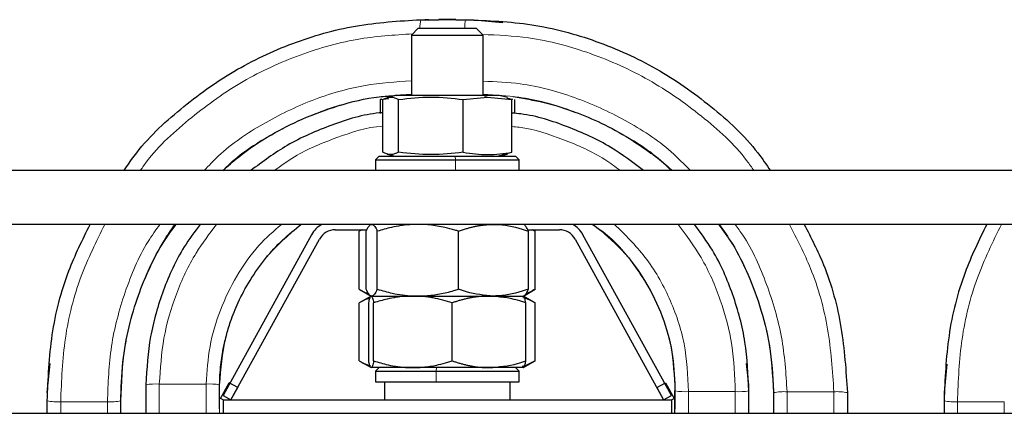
# Paper-space layout 'Blatt2' of a CAD drawing. Header units: millimetres. Extents: x 5 to 418, y 2 to 292.
# Tile 8 of 43: x 98 to 126, y 133 to 144. Entities that reach past the tile are written whole.
import ezdxf

# ---------------------------------------------------------------- set-up
doc = ezdxf.new("R2010")
doc.units = ezdxf.units.MM

psp = doc.layouts.new('Blatt2')

# ---------------------------------------------------------------- linework, layer by layer
at = {"color": 7, "linetype": 'Continuous', "lineweight": 25}
for p, q in [((109.5792, 143.8999), (110.0851, 143.8997)), ((109.8088, 143.8999), (109.694, 143.8999)), ((109.8088, 143.8999), (110.0177, 143.9)), ((110.5533, 143.9002), (110.0847, 143.9002)), ((110.5529, 143.9001), (111.0588, 143.8999)), ((110.6202, 143.8998), (110.8292, 143.8999)), ((110.944, 143.8999), (110.944, 143.8999)), ((111.0588, 143.8999), (111.8689, 143.8196)), ((109.5107, 143.6599), (109.319, 143.4681)), ((109.5107, 143.6599), (111.1272, 143.6599)), ((111.319, 143.4681), (111.1272, 143.6599)), ((109.319, 143.4681), (109.319, 141.7849)), ((109.319, 143.4681), (111.319, 143.4681)), ((111.319, 141.7849), (111.319, 143.4681)), ((108.4453, 141.6706), (108.6883, 141.7026)), ((108.4957, 141.6786), (108.4453, 141.6706)), ((108.4453, 141.6706), (108.4453, 141.2845)), ((108.5177, 140.1991), (108.5177, 141.6706)), ((108.869, 141.7849), (108.6423, 141.7241)), ((111.3214, 141.7849), (108.869, 141.7849)), ((108.9008, 141.7849), (109.319, 141.8165)), ((108.9633, 140.1991), (108.9633, 141.6706)), ((110.7646, 141.6706), (111.4424, 141.738)), ((110.7646, 140.1991), (110.7646, 141.6706)), ((111.319, 141.8205), (111.8436, 141.7864)), ((111.769, 141.7849), (111.3214, 141.7849)), ((111.4424, 141.738), (112.1203, 141.6706)), ((111.9957, 141.7241), (111.769, 141.7849)), ((112.1203, 141.6706), (111.9918, 141.7095)), ((112.0559, 141.6923), (112.1423, 141.6786)), ((112.1203, 140.1991), (112.1203, 141.6706)), ((112.1927, 141.6706), (112.1927, 141.2858)), ((108.419, 140.0849), (108.319, 139.9849)), ((108.319, 139.9849), (108.319, 139.6849)), ((108.319, 139.9849), (110.5477, 139.9849)), ((108.419, 140.0849), (110.5363, 140.0849)), ((108.6423, 140.1456), (108.869, 140.0849)), ((110.5363, 140.0849), (112.219, 140.0849)), ((110.5477, 139.9849), (112.319, 139.9849)), ((111.769, 140.0849), (111.9957, 140.1456)), ((111.9918, 140.1603), (112.1203, 140.1991)), ((112.319, 139.9849), (112.219, 140.0849)), ((112.319, 139.6849), (112.319, 139.9849)), ((138.819, 139.6849), (81.819, 139.6849)), ((138.819, 138.1849), (81.819, 138.1849)), ((106.5367, 137.8961), (104.069, 133.4053)), ((107.194, 138.0349), (108.0741, 138.0349)), ((107.9342, 138.0349), (107.8653, 137.9951)), ((107.9455, 138.0349), (107.8653, 137.9951)), ((107.8653, 136.3747), (107.8653, 137.9951)), ((108.0546, 136.3747), (108.0546, 137.9951)), ((108.3683, 136.3747), (108.3683, 137.9951)), ((110.6327, 136.3747), (110.6327, 137.9951)), ((112.5639, 138.0349), (113.444, 138.0349)), ((112.5834, 136.3747), (112.5834, 137.9951)), ((112.6969, 138.0349), (112.7727, 137.9951)), ((112.7727, 137.9951), (112.7038, 138.0349)), ((112.7727, 136.3747), (112.7727, 137.9951)), ((116.569, 133.4053), (114.1013, 137.8961)), ((104.2881, 133.2849), (106.7558, 137.7757)), ((113.8822, 137.7757), (116.3499, 133.2849)), ((107.8653, 136.3747), (108.194, 136.1849)), ((108.194, 136.1849), (107.8653, 135.9951)), ((108.1974, 136.1849), (109.3618, 136.1849)), ((109.3618, 136.1849), (111.4835, 136.1849)), ((111.4835, 136.1849), (112.444, 136.1849)), ((112.444, 136.1849), (112.7727, 136.3747)), ((112.7727, 135.9951), (112.444, 136.1849)), ((107.8653, 134.3747), (107.8653, 135.9951)), ((108.1283, 134.3747), (108.1283, 135.9951)), ((108.2665, 134.3747), (108.2665, 135.9951)), ((110.4572, 134.3747), (110.4572, 135.9951)), ((112.5097, 134.3747), (112.5097, 135.9951)), ((112.7727, 134.3747), (112.7727, 135.9951)), ((99.1665, 133.4872), (99.2467, 134.2971)), ((107.8653, 134.3747), (108.194, 134.1849)), ((112.444, 134.1849), (112.7727, 134.3747)), ((118.7215, 133.709), (118.6623, 134.3056)), ((124.2448, 134.2872), (124.1665, 133.4872)), ((109.3618, 134.1849), (108.1974, 134.1849)), ((108.419, 134.1849), (108.319, 134.0849)), ((108.319, 134.0849), (108.319, 133.7849)), ((108.319, 134.0849), (110.0051, 134.0849)), ((111.4835, 134.1849), (109.3618, 134.1849)), ((110.0051, 134.0849), (112.319, 134.0849)), ((112.4406, 134.1849), (111.4835, 134.1849)), ((112.319, 134.0849), (112.219, 134.1849)), ((112.319, 133.7849), (112.319, 134.0849)), ((101.9165, 133.709), (101.9165, 132.9099)), ((103.9963, 133.3249), (104.2371, 133.7631)), ((104.4781, 133.6306), (104.2371, 133.7631)), ((108.319, 133.7849), (110.0051, 133.7849)), ((108.569, 133.7849), (108.569, 133.2849)), ((110.0051, 133.7849), (112.319, 133.7849)), ((112.069, 133.2849), (112.069, 133.7849)), ((116.1599, 133.6306), (116.4009, 133.7631)), ((116.4009, 133.7631), (116.6417, 133.3249)), ((103.9732, 133.04), (103.9715, 133.6224)), ((104.069, 133.4053), (104.2881, 133.2849)), ((104.2881, 133.2849), (104.4781, 133.6306)), ((116.1599, 133.6306), (116.3499, 133.2849)), ((116.3499, 133.2849), (116.569, 133.4053)), ((116.6665, 133.6224), (116.6648, 133.04)), ((116.6665, 132.9099), (116.6665, 133.5358)), ((118.7215, 133.6224), (118.7215, 133.6224)), ((118.7215, 132.9099), (118.7215, 133.5358)), ((121.4715, 133.4872), (121.4715, 132.9099)), ((99.1665, 133.3724), (99.1665, 133.3724)), ((99.1665, 132.9099), (99.1665, 133.2576)), ((101.2227, 132.9099), (101.2215, 133.3724)), ((101.2227, 132.9099), (101.2215, 133.3724)), ((104.069, 133.2849), (103.9963, 133.3249)), ((104.069, 133.2849), (116.569, 133.2849)), ((104.069, 133.2849), (104.069, 132.9099)), ((116.569, 133.2849), (116.6417, 133.3249)), ((116.569, 133.2849), (116.569, 132.9099)), ((119.4165, 133.3724), (119.4153, 132.9099)), ((119.4165, 133.3724), (119.4153, 132.9099)), ((119.4165, 133.3724), (119.4153, 132.9099)), ((124.1665, 133.2576), (124.1665, 132.9099)), ((141.569, 132.9099), (79.069, 132.9099))]:
    psp.add_line(p, q, dxfattribs=at)
at = {"color": 7, "linetype": 'Continuous', "lineweight": 18}
for p, q in [((111.0588, 143.8999), (110.944, 143.8999)), ((111.3214, 141.7849), (111.4424, 141.738)), ((110.5363, 140.0849), (110.5477, 139.9849)), ((110.5477, 139.6849), (110.5477, 139.9849)), ((111.711, 140.0849), (112.1203, 140.1991)), ((110.0208, 134.1849), (110.0051, 134.0849)), ((110.0051, 133.7849), (110.0051, 134.0849)), ((102.2915, 133.7277), (102.2915, 132.9099)), ((103.5965, 133.7277), (102.2915, 133.7277)), ((103.5965, 133.7277), (103.5965, 132.9099)), ((103.9715, 133.709), (103.9715, 132.9099)), ((118.7215, 133.6224), (118.7215, 133.709)), ((99.1665, 133.4872), (99.1665, 133.3724)), ((117.0415, 133.5171), (118.3465, 133.5171)), ((117.0415, 132.9099), (117.0415, 133.5171)), ((118.3465, 132.9099), (118.3465, 133.5171)), ((119.4165, 133.4872), (119.4165, 132.9099)), ((121.0965, 133.5119), (119.7915, 133.5119)), ((119.7915, 133.5119), (119.7915, 132.9099)), ((121.0965, 133.5119), (121.0965, 132.9099)), ((124.1665, 133.3724), (124.1665, 133.4872)), ((99.5415, 133.2328), (100.8465, 133.2328)), ((99.5415, 132.9099), (99.5415, 133.2328)), ((100.8465, 132.9099), (100.8465, 133.2328)), ((101.2215, 132.9099), (101.2215, 133.2576)), ((125.8465, 133.2328), (124.5415, 133.2328)), ((124.5415, 133.2328), (124.5415, 132.9099)), ((125.8465, 133.2328), (125.8465, 132.9099))]:
    psp.add_line(p, q, dxfattribs=at)
for centre, radius, start, end in [((110.6208, 143.6786), 1.0649, 168.00564, 181.00625), ((111.8708, 143.6786), 1.0649, 168.00564, 181.00625), ((102.198, 131.8303), 1.8997, 87.17831, 98.52104), ((103.69, 131.8303), 1.8997, 81.47896, 92.82169), ((116.948, 135.4145), 1.8997, 261.47896, 272.82169), ((118.44, 135.4145), 1.8997, 267.17831, 278.52104), ((119.6982, 132.0725), 1.4424, 86.28969, 101.26034), ((121.1898, 132.0725), 1.4424, 78.73966, 93.71031), ((99.4482, 134.6722), 1.4424, 258.73966, 273.71031), ((100.9398, 134.6722), 1.4424, 266.28969, 281.26034), ((124.4482, 134.6722), 1.4424, 258.73966, 273.71031)]:
    psp.add_arc(centre, radius, start, end, dxfattribs=at)
at = {"color": 7, "linetype": 'Continuous', "lineweight": 25}
for centre, radius, start, end in [((107.194, 137.5349), 0.75, 119.92643, 151.21111), ((113.444, 137.5349), 0.75, 28.78889, 60.07357), ((107.194, 137.5349), 0.5, 90, 151.21111), ((113.444, 137.5349), 0.5, 28.78889, 90)]:
    psp.add_arc(centre, radius, start, end, dxfattribs=at)
for points, knots in [([(101.3082, 139.6849), (101.4002, 139.8228), (101.8335, 140.4728), (102.8596, 141.431), (104.3405, 142.5039), (105.9942, 143.2802), (107.7543, 143.7887), (108.9705, 143.8628), (109.5792, 143.8999)], [0, 0, 0, 0, 0.0516564, 0.243435, 0.4326297, 0.6209423, 0.810286, 1, 1, 1, 1]), ([(110.8292, 143.8999), (111.4464, 143.8752), (112.6814, 143.8259), (114.4793, 143.342), (116.1739, 142.5775), (117.6874, 141.51), (118.7531, 140.5271), (119.2128, 139.8516), (119.3262, 139.6849)], [0, 0, 0, 0, 0.1877383, 0.3756242, 0.5632029, 0.7512724, 0.938634, 1, 1, 1, 1]), ([(104.0612, 139.6849), (104.2011, 139.8111), (104.6195, 140.1889), (105.3629, 140.6751), (106.2968, 141.1585), (107.3017, 141.5188), (108.1725, 141.7418), (108.7103, 141.7731), (108.8565, 141.7815)], [0, 0, 0, 0, 0.10599254, 0.317165, 0.49767863, 0.69700272, 0.91761484, 1, 1, 1, 1]), ([(108.5177, 141.6706), (108.592, 141.7043), (108.7405, 141.7717), (108.889, 141.7043), (108.9633, 141.6706)], [0, 0, 0, 0, 0.4999949, 1, 1, 1, 1]), ([(108.9633, 141.6706), (109.2635, 141.7043), (109.8639, 141.7717), (110.4643, 141.7043), (110.7646, 141.6706)], [0, 0, 0, 0, 0.4999949, 1, 1, 1, 1]), ([(112.1562, 141.7518), (112.4453, 141.7036), (113.0304, 141.606), (113.8501, 141.3445), (114.6468, 141.0089), (115.3545, 140.6229), (115.965, 140.2036), (116.3605, 139.9006), (116.5464, 139.7232), (116.5865, 139.6849)], [0, 0, 0, 0, 0.1770579, 0.3583339, 0.5186811, 0.6994538, 0.8445753, 0.9664794, 1, 1, 1, 1]), ([(108.5177, 141.3027), (108.4849, 141.3004), (107.9975, 141.2655), (107.0875, 140.9725), (105.8661, 140.4537), (105.1692, 139.9326), (104.838, 139.6849)], [0, 0, 0, 0, 0.0242901, 0.3604019, 0.695985, 1, 1, 1, 1]), ([(115.791, 139.6849), (115.493, 139.9123), (114.8393, 140.4112), (113.6754, 140.9286), (112.7357, 141.2403), (112.2044, 141.2858), (112.1203, 141.293)], [0, 0, 0, 0, 0.2762412, 0.6060329, 0.9376214, 1, 1, 1, 1]), ([(108.9633, 140.1991), (108.889, 140.1655), (108.7405, 140.0981), (108.592, 140.1655), (108.5177, 140.1991)], [0, 0, 0, 0, 0.4999949, 1, 1, 1, 1]), ([(110.7646, 140.1991), (110.4643, 140.1655), (109.8639, 140.0981), (109.2635, 140.1655), (108.9633, 140.1991)], [0, 0, 0, 0, 0.4999949, 1, 1, 1, 1]), ([(110.7646, 140.1991), (110.9909, 140.1654), (111.4428, 140.0981), (111.8947, 140.1655), (112.1203, 140.1991)], [0, 0, 0, 0, 0.5008729, 1, 1, 1, 1]), ([(99.1665, 133.2576), (99.1929, 133.8737), (99.2459, 135.1066), (99.6674, 136.7802), (100.1517, 137.7592), (100.3623, 138.1849)], [0, 0, 0, 0, 0.3609225, 0.722131, 1, 1, 1, 1]), ([(101.2215, 133.3724), (101.2351, 133.7396), (101.261, 134.4382), (101.4561, 135.4205), (101.7196, 136.2785), (102.0591, 137.0736), (102.3929, 137.7017), (102.6469, 138.0659), (102.7299, 138.1849)], [0, 0, 0, 0, 0.2149626, 0.4090626, 0.5846518, 0.7399705, 0.9150729, 1, 1, 1, 1]), ([(103.4299, 138.1849), (103.2751, 137.9787), (102.8519, 137.4151), (102.3798, 136.3541), (101.9977, 135.058), (101.9436, 134.159), (101.9165, 133.709)], [0, 0, 0, 0, 0.1607286, 0.4392867, 0.7193646, 1, 1, 1, 1]), ([(103.9715, 133.6224), (103.9735, 133.7382), (103.9769, 133.9419), (104.0028, 134.2383), (104.0323, 134.4613), (104.0573, 134.6113), (104.0807, 134.7383), (104.1086, 134.8719), (104.1719, 135.1351), (104.2869, 135.5177), (104.497, 136.0466), (104.817, 136.6456), (105.2347, 137.2319), (105.7126, 137.7571), (106.0683, 138.0452), (106.2406, 138.1849)], [0, 0, 0, 0, 0.0852485, 0.1498415, 0.1960838, 0.214147, 0.2305614, 0.2687562, 0.310971, 0.3872863, 0.4915248, 0.6175271, 0.7527565, 0.8801699, 1, 1, 1, 1]), ([(108.0546, 137.9951), (108.0672, 138.0222), (108.099, 138.0902), (108.1448, 138.1544), (108.1846, 138.1822), (108.2047, 138.1842), (108.2114, 138.1849)], [0, 0, 0, 0, 0.2472841, 0.6209749, 0.8732885, 1, 1, 1, 1]), ([(108.2114, 138.1849), (108.2152, 138.1847), (108.2311, 138.1838), (108.2593, 138.1695), (108.2959, 138.1301), (108.3323, 138.0723), (108.3563, 138.0209), (108.3683, 137.9951)], [0, 0, 0, 0, 0.0700536, 0.300213, 0.5318896, 0.7653138, 1, 1, 1, 1]), ([(109.5005, 138.1849), (109.4736, 138.1847), (109.3144, 138.1834), (109.0664, 138.1602), (108.7149, 138.0958), (108.4985, 138.0329), (108.3683, 137.9951)], [0, 0, 0, 0, 0.0700643, 0.4156211, 0.6482499, 1, 1, 1, 1]), ([(110.6327, 137.9951), (110.5985, 138.0056), (110.4729, 138.044), (110.2062, 138.1132), (109.8981, 138.1652), (109.6459, 138.1833), (109.5369, 138.1845), (109.5005, 138.1849)], [0, 0, 0, 0, 0.0927302, 0.3406716, 0.7154864, 0.9049997, 1, 1, 1, 1]), ([(110.6327, 137.9951), (110.6691, 138.008), (110.742, 138.0338), (110.8461, 138.0664), (110.9446, 138.0942), (111.0375, 138.1173), (111.131, 138.1375), (111.2252, 138.1544), (111.3202, 138.1678), (111.4158, 138.1776), (111.5118, 138.1837), (111.576, 138.1845), (111.608, 138.1849)], [0, 0, 0, 0, 0.1146287, 0.2293253, 0.324881, 0.4204924, 0.5162924, 0.6121654, 0.7088848, 0.8056954, 0.9027962, 1, 1, 1, 1]), ([(111.608, 138.1849), (111.6894, 138.1825), (112.0195, 138.1729), (112.3411, 138.0715), (112.5834, 137.9951)], [0, 0, 0, 0, 0.2465794, 1, 1, 1, 1]), ([(112.5834, 137.9951), (112.5707, 138.0222), (112.539, 138.0902), (112.4932, 138.1544), (112.4534, 138.1822), (112.4333, 138.1842), (112.4266, 138.1849)], [0, 0, 0, 0, 0.2472841, 0.6209749, 0.8732885, 1, 1, 1, 1]), ([(114.3887, 138.1849), (114.6646, 137.955), (115.2247, 137.4883), (115.8669, 136.6033), (116.3329, 135.6373), (116.6151, 134.634), (116.6496, 133.9556), (116.6665, 133.6224)], [0, 0, 0, 0, 0.2034337, 0.4129388, 0.6149827, 0.810909, 1, 1, 1, 1]), ([(118.7215, 133.5358), (118.7038, 133.992), (118.6683, 134.9048), (118.3055, 136.2295), (117.8272, 137.3445), (117.3831, 137.9483), (117.2091, 138.1849)], [0, 0, 0, 0, 0.2744303, 0.5490674, 0.8232705, 1, 1, 1, 1]), ([(117.8949, 138.1849), (118.0202, 138.0082), (118.3311, 137.5697), (118.7255, 136.7662), (119.0965, 135.7656), (119.3623, 134.6175), (119.3979, 133.7989), (119.4165, 133.3724)], [0, 0, 0, 0, 0.1266299, 0.3142071, 0.5213373, 0.750589, 1, 1, 1, 1]), ([(120.2702, 138.1849), (120.4598, 137.8138), (120.9257, 136.9015), (121.3542, 135.3085), (121.4324, 134.0947), (121.4715, 133.4872)], [0, 0, 0, 0, 0.25510713, 0.62719553, 1, 1, 1, 1]), ([(125.3568, 138.1849), (125.1416, 137.7429), (124.6603, 136.7545), (124.2432, 135.0815), (124.1921, 133.866), (124.1665, 133.2576)], [0, 0, 0, 0, 0.28773922, 0.64351806, 1, 1, 1, 1]), ([(107.8653, 136.3747), (107.9396, 136.3326), (108.0238, 136.285), (108.11, 136.2578), (108.1201, 136.2546)], [0, 0, 0, 0, 0.8835327, 1, 1, 1, 1]), ([(108.2114, 136.1849), (108.2077, 136.1851), (108.1979, 136.1856), (108.1697, 136.1954), (108.1268, 136.2359), (108.0845, 136.3089), (108.0606, 136.3615), (108.0546, 136.3747)], [0, 0, 0, 0, 0.0700624, 0.1848929, 0.5318902, 0.8824491, 1, 1, 1, 1]), ([(108.1283, 135.9951), (108.1338, 136.0222), (108.1479, 136.0902), (108.168, 136.1544), (108.1855, 136.1822), (108.1944, 136.1842), (108.1974, 136.1849)], [0, 0, 0, 0, 0.2472841, 0.6209749, 0.8732885, 1, 1, 1, 1]), ([(108.1974, 136.1849), (108.199, 136.1847), (108.206, 136.1838), (108.2185, 136.1695), (108.2346, 136.1301), (108.2506, 136.0723), (108.2612, 136.0209), (108.2665, 135.9951)], [0, 0, 0, 0, 0.0700536, 0.300213, 0.5318896, 0.7653138, 1, 1, 1, 1]), ([(108.3683, 136.3747), (108.3556, 136.3475), (108.3302, 136.2931), (108.2912, 136.2334), (108.2516, 136.1927), (108.2249, 136.1875), (108.2114, 136.1849)], [0, 0, 0, 0, 0.247596, 0.4964892, 0.7473003, 1, 1, 1, 1]), ([(109.3618, 136.1849), (109.3359, 136.1847), (109.1818, 136.1834), (108.9419, 136.1602), (108.6018, 136.0958), (108.3925, 136.0329), (108.2665, 135.9951)], [0, 0, 0, 0, 0.0700643, 0.4156211, 0.6482499, 1, 1, 1, 1]), ([(108.3683, 136.3747), (108.5059, 136.3349), (108.7361, 136.2682), (109.0668, 136.2109), (109.3069, 136.1876), (109.4519, 136.1856), (109.5005, 136.1849)], [0, 0, 0, 0, 0.3716032, 0.6214372, 0.8732922, 1, 1, 1, 1]), ([(110.4572, 135.9951), (110.3688, 136.0222), (110.1917, 136.0765), (109.9656, 136.1264), (109.7359, 136.1636), (109.5493, 136.1822), (109.4088, 136.1842), (109.3618, 136.1849)], [0, 0, 0, 0, 0.247256, 0.4953373, 0.6210181, 0.8733029, 1, 1, 1, 1]), ([(109.5005, 136.1849), (109.5273, 136.1851), (109.5982, 136.1856), (109.8018, 136.1954), (110.1114, 136.2359), (110.4167, 136.3089), (110.5893, 136.3615), (110.6327, 136.3747)], [0, 0, 0, 0, 0.07006241, 0.18489287, 0.53189019, 0.88244906, 1, 1, 1, 1]), ([(111.4835, 136.1849), (111.4407, 136.1843), (111.3552, 136.183), (111.2373, 136.1739), (111.13, 136.1615), (111.0332, 136.1467), (110.9367, 136.1287), (110.8402, 136.1075), (110.744, 136.0834), (110.6479, 136.0565), (110.5523, 136.0272), (110.4889, 136.0058), (110.4572, 135.9951)], [0, 0, 0, 0, 0.12305232, 0.24631467, 0.33983507, 0.43343682, 0.52726511, 0.62116097, 0.71575042, 0.81039319, 0.9051769, 1, 1, 1, 1]), ([(111.608, 136.1849), (111.3537, 136.2077), (111.0234, 136.2374), (110.7057, 136.349), (110.6327, 136.3747)], [0, 0, 0, 0, 0.7702918, 1, 1, 1, 1]), ([(112.5097, 135.9951), (112.4329, 136.0207), (112.0986, 136.1324), (111.7511, 136.1621), (111.4835, 136.1849)], [0, 0, 0, 0, 0.2297082, 1, 1, 1, 1]), ([(112.5834, 136.3747), (112.3411, 136.2983), (112.0195, 136.1969), (111.6894, 136.1873), (111.608, 136.1849)], [0, 0, 0, 0, 0.7534206, 1, 1, 1, 1]), ([(112.4264, 136.1442), (112.4473, 136.1389), (112.5162, 136.1213), (112.632, 136.0717), (112.7257, 136.0207), (112.7727, 135.9951)], [0, 0, 0, 0, 0.177892, 0.5878378, 1, 1, 1, 1]), ([(112.4266, 136.1849), (112.4303, 136.1851), (112.4401, 136.1856), (112.4683, 136.1954), (112.5112, 136.2359), (112.5535, 136.3089), (112.5774, 136.3615), (112.5834, 136.3747)], [0, 0, 0, 0, 0.0700624, 0.1848929, 0.5318902, 0.8824491, 1, 1, 1, 1]), ([(112.5097, 135.9951), (112.5041, 136.0222), (112.4901, 136.0902), (112.47, 136.1544), (112.4524, 136.1822), (112.4436, 136.1842), (112.4406, 136.1849)], [0, 0, 0, 0, 0.2472841, 0.6209749, 0.8732885, 1, 1, 1, 1]), ([(112.7727, 136.3747), (112.7232, 136.347), (112.6392, 136.3), (112.5535, 136.2683), (112.5183, 136.2552)], [0, 0, 0, 0, 0.5895783, 1, 1, 1, 1]), ([(108.1701, 136.132), (108.1393, 136.1221), (108.0363, 136.0893), (107.9357, 136.0339), (107.8653, 135.9951)], [0, 0, 0, 0, 0.29938263, 1, 1, 1, 1]), ([(107.8653, 134.3747), (107.9397, 134.3336), (108.0442, 134.2761), (108.1512, 134.2438), (108.1819, 134.2346)], [0, 0, 0, 0, 0.7129689, 1, 1, 1, 1]), ([(108.1974, 134.1849), (108.1957, 134.1851), (108.1914, 134.1856), (108.179, 134.1954), (108.1601, 134.2359), (108.1415, 134.3089), (108.1309, 134.3615), (108.1283, 134.3747)], [0, 0, 0, 0, 0.0700624, 0.1848929, 0.5318902, 0.8824491, 1, 1, 1, 1]), ([(108.2665, 134.3747), (108.2609, 134.3475), (108.2497, 134.2931), (108.2325, 134.2334), (108.2151, 134.1927), (108.2033, 134.1875), (108.1974, 134.1849)], [0, 0, 0, 0, 0.247596, 0.4964892, 0.7473003, 1, 1, 1, 1]), ([(108.2665, 134.3747), (108.3996, 134.3349), (108.6223, 134.2682), (108.9423, 134.2109), (109.1746, 134.1876), (109.3149, 134.1856), (109.3618, 134.1849)], [0, 0, 0, 0, 0.3716032, 0.6214372, 0.8732922, 1, 1, 1, 1]), ([(109.3618, 134.1849), (109.3878, 134.1851), (109.4989, 134.186), (109.7388, 134.2034), (110.0368, 134.2556), (110.2896, 134.3219), (110.4153, 134.3615), (110.4572, 134.3747)], [0, 0, 0, 0, 0.0700589, 0.2998335, 0.6478355, 0.882455, 1, 1, 1, 1]), ([(110.4572, 134.3747), (110.4885, 134.3641), (110.5511, 134.3429), (110.6457, 134.3139), (110.7409, 134.2872), (110.8368, 134.2631), (110.9335, 134.2417), (111.0308, 134.2235), (111.1287, 134.2085), (111.2368, 134.1959), (111.3551, 134.1867), (111.4407, 134.1855), (111.4835, 134.1849)], [0, 0, 0, 0, 0.093672, 0.18738, 0.2812119, 0.3750932, 0.4695618, 0.5640963, 0.6588497, 0.7536853, 0.8767391, 1, 1, 1, 1]), ([(111.4835, 134.1849), (111.7511, 134.2077), (112.0986, 134.2374), (112.4329, 134.349), (112.5097, 134.3747)], [0, 0, 0, 0, 0.7702918, 1, 1, 1, 1]), ([(112.7727, 134.3747), (112.7231, 134.3478), (112.6237, 134.2939), (112.502, 134.2426), (112.4297, 134.226), (112.4088, 134.2212)], [0, 0, 0, 0, 0.41407831, 0.83032593, 1, 1, 1, 1]), ([(112.4406, 134.1849), (112.4423, 134.1851), (112.4466, 134.1856), (112.459, 134.1954), (112.4779, 134.2359), (112.4965, 134.3089), (112.5071, 134.3615), (112.5097, 134.3747)], [0, 0, 0, 0, 0.0700624, 0.1848929, 0.5318902, 0.8824491, 1, 1, 1, 1])]:
    psp.add_open_spline(points, degree=3, knots=knots, dxfattribs=at)
at = {"color": 7, "linetype": 'Continuous', "lineweight": 18}
for points, knots in [([(110.0851, 143.8997), (110.1498, 143.8997), (110.3282, 143.8996), (110.5066, 143.8997), (110.6202, 143.8998)], [0, 0, 0, 0, 0.3626865, 1, 1, 1, 1]), ([(101.7594, 139.6849), (101.7928, 139.7343), (102.1583, 140.2751), (103.0848, 141.1223), (104.5049, 142.1654), (106.0992, 142.9161), (107.7297, 143.3979), (108.8355, 143.4707), (109.3557, 143.5049)], [0, 0, 0, 0, 0.0203705, 0.2230839, 0.423055, 0.6220998, 0.8222348, 1, 1, 1, 1]), ([(111.299, 143.4881), (111.7284, 143.4698), (112.7532, 143.426), (114.3256, 142.9936), (115.9634, 142.2656), (117.4223, 141.2364), (118.401, 140.3558), (118.8031, 139.7767), (118.8668, 139.6849)], [0, 0, 0, 0, 0.1470164, 0.3508698, 0.5543828, 0.7584398, 0.9617291, 1, 1, 1, 1]), ([(103.5385, 139.6849), (103.67, 139.8247), (104.1509, 140.3364), (105.1677, 141.016), (106.5413, 141.6857), (107.9447, 142.1008), (108.8869, 142.1659), (109.319, 142.1957)], [0, 0, 0, 0, 0.089109, 0.3260428, 0.5619091, 0.7990638, 1, 1, 1, 1]), ([(111.319, 142.1827), (111.6651, 142.168), (112.5299, 142.1314), (113.8764, 141.7649), (115.293, 141.1229), (116.3852, 140.4169), (116.9217, 139.8646), (117.0963, 139.6849)], [0, 0, 0, 0, 0.1608165, 0.4018279, 0.6423997, 0.8836714, 1, 1, 1, 1]), ([(104.0637, 139.6849), (104.1085, 139.7313), (104.4927, 140.1288), (105.3796, 140.6975), (106.6918, 141.3406), (108.0263, 141.7315), (108.9168, 141.7916), (109.319, 141.8187)], [0, 0, 0, 0, 0.033421, 0.2863996, 0.5382493, 0.791472, 1, 1, 1, 1]), ([(111.319, 141.8084), (111.6513, 141.7936), (112.4802, 141.7565), (113.7707, 141.4037), (115.1216, 140.7811), (116.0647, 140.1894), (116.4888, 139.7604), (116.5634, 139.6849)], [0, 0, 0, 0, 0.1723633, 0.4299556, 0.6870632, 0.9449398, 1, 1, 1, 1]), ([(108.5177, 140.9302), (108.5129, 140.9299), (108.0756, 140.898), (107.2371, 140.6205), (106.2161, 140.2102), (105.6801, 139.8197), (105.4949, 139.6849)], [0, 0, 0, 0, 0.0044002, 0.3986628, 0.792286, 1, 1, 1, 1]), ([(115.1458, 139.6849), (115.0017, 139.793), (114.5172, 140.1562), (113.5626, 140.5637), (112.683, 140.8659), (112.1889, 140.9103), (112.1203, 140.9165)], [0, 0, 0, 0, 0.16341758, 0.54935977, 0.93740574, 1, 1, 1, 1]), ([(99.5415, 133.2328), (99.565, 133.8273), (99.6119, 135.0167), (100.0368, 136.7003), (100.5356, 137.7095), (100.7705, 138.1849)], [0, 0, 0, 0, 0.3457854, 0.6918512, 1, 1, 1, 1]), ([(100.8465, 133.2328), (100.864, 133.752), (100.8989, 134.7908), (101.309, 136.2969), (101.7789, 137.4468), (102.1935, 138.0265), (102.3068, 138.1849)], [0, 0, 0, 0, 0.2962541, 0.5927756, 0.8887561, 1, 1, 1, 1]), ([(101.2215, 133.2576), (101.2395, 133.7546), (101.2755, 134.749), (101.6688, 136.1919), (102.159, 137.3581), (102.6052, 137.9722), (102.7598, 138.1849)], [0, 0, 0, 0, 0.2833482, 0.5669624, 0.8500414, 1, 1, 1, 1]), ([(103.8888, 138.1849), (103.6896, 137.924), (103.2323, 137.3249), (102.7386, 136.245), (102.3731, 135.0111), (102.3187, 134.1558), (102.2915, 133.7277)], [0, 0, 0, 0, 0.2038179, 0.4680758, 0.7337755, 1, 1, 1, 1]), ([(105.6982, 138.1849), (105.4794, 137.9956), (104.994, 137.5759), (104.4292, 136.751), (103.9673, 135.8034), (103.6678, 134.7839), (103.6203, 134.08), (103.5965, 133.7277)], [0, 0, 0, 0, 0.1703265, 0.3777769, 0.5843021, 0.7919503, 1, 1, 1, 1]), ([(106.2426, 138.1849), (105.9286, 137.9163), (105.2796, 137.3611), (104.5697, 136.2689), (104.0796, 135.03), (104.0076, 134.1503), (103.9715, 133.709)], [0, 0, 0, 0, 0.237965, 0.4919459, 0.7450849, 1, 1, 1, 1]), ([(116.6665, 133.5358), (116.646, 133.9547), (116.605, 134.7938), (116.2006, 136.0008), (115.5505, 137.0757), (114.9137, 137.8229), (114.454, 138.1167), (114.3474, 138.1849)], [0, 0, 0, 0, 0.2322726, 0.4652304, 0.697359, 0.9297958, 1, 1, 1, 1]), ([(117.0415, 133.5171), (117.021, 133.964), (116.98, 134.8593), (116.5456, 136.1387), (115.8938, 137.2886), (115.2755, 137.893), (114.9768, 138.1849)], [0, 0, 0, 0, 0.2540555, 0.5088876, 0.7627813, 1, 1, 1, 1]), ([(118.3465, 133.5171), (118.3308, 133.9513), (118.2994, 134.8201), (117.9602, 136.0833), (117.4623, 137.2305), (116.9808, 137.8822), (116.7572, 138.1849)], [0, 0, 0, 0, 0.2586471, 0.5174966, 0.7759252, 1, 1, 1, 1]), ([(117.8803, 138.1849), (118.0056, 138.0171), (118.4223, 137.4595), (118.9031, 136.366), (119.325, 134.9566), (119.386, 133.9773), (119.4165, 133.4872)], [0, 0, 0, 0, 0.1249967, 0.4154179, 0.7074311, 1, 1, 1, 1]), ([(118.3404, 138.1849), (118.4144, 138.0847), (118.7902, 137.576), (119.2457, 136.5152), (119.6934, 135.0467), (119.7588, 134.0238), (119.7915, 133.5119)], [0, 0, 0, 0, 0.0752649, 0.3821916, 0.6908028, 1, 1, 1, 1]), ([(119.8553, 138.1849), (120.0646, 137.78), (120.5431, 136.8543), (120.9794, 135.2685), (121.0574, 134.0978), (121.0965, 133.5119)], [0, 0, 0, 0, 0.2797651, 0.6395381, 1, 1, 1, 1]), ([(125.7637, 138.1849), (125.5249, 137.6938), (125.0297, 136.6754), (124.6094, 134.9925), (124.5642, 133.8198), (124.5415, 133.2328)], [0, 0, 0, 0, 0.3175355, 0.6584301, 1, 1, 1, 1])]:
    psp.add_open_spline(points, degree=3, knots=knots, dxfattribs=at)

doc.saveas('drawing.dxf')
